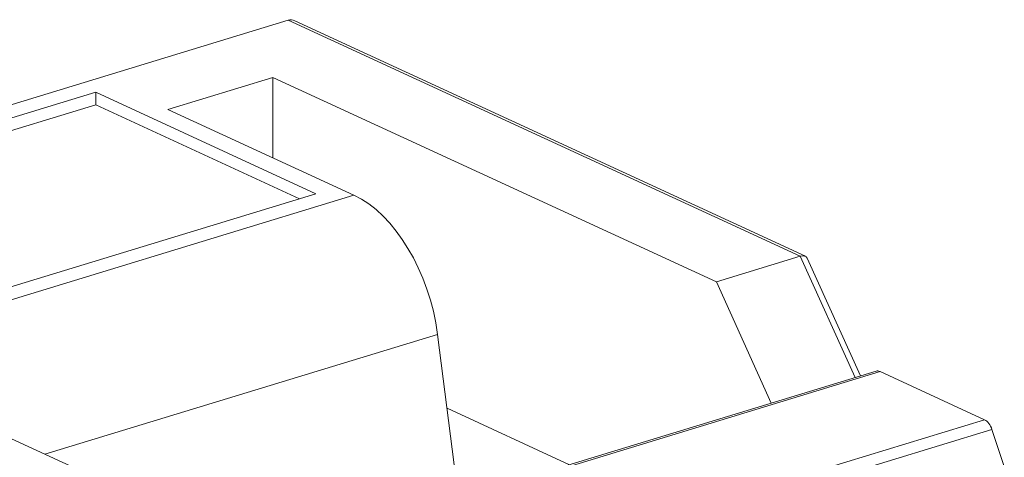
# Model space of a CAD drawing. Header units: inches. Extents: x -36 to 647, y 177 to 609.
# Tile 164 of 256: x 413.58 to 417.23, y 218 to 219.62. Entities that reach past the tile are written whole.
import ezdxf

# ---------------------------------------------------------------- set-up
doc = ezdxf.new("R2010")
doc.units = ezdxf.units.IN
doc.header["$MEASUREMENT"] = 0
doc.layers.add('1', color=7, linetype='Continuous')

# ---------------------------------------------------------------- blocks, each defined once
blk = doc.blocks.new('block 3343')
at = {"layer": '1', "color": 155, "lineweight": 18, "true_color": 0x4c7299}
blk.add_lwpolyline([(416.7513, 218.3239), (415.045, 217.8025)], dxfattribs=at)
blk = doc.blocks.new('block 3348')
at = {"layer": '1', "color": 155, "lineweight": 18, "true_color": 0x4c7299}
blk.add_lwpolyline([(416.6936, 218.3062), (416.4964, 218.7423)], dxfattribs=at)
blk = doc.blocks.new('block 3350')
at = {"layer": '1', "color": 155, "lineweight": 18, "true_color": 0x4c7299}
blk.add_lwpolyline([(416.4898, 218.7489), (414.6017, 219.6199)], dxfattribs=at)
blk = doc.blocks.new('block 4171')
at = {"layer": '1', "color": 155, "lineweight": 13, "true_color": 0x4c7299}
blk.add_lwpolyline([(416.766, 218.3224), (415.0596, 217.801)], dxfattribs=at)
blk = doc.blocks.new('block 4172')
at = {"layer": '1', "color": 155, "lineweight": 18, "true_color": 0x4c7299}
blk.add_lwpolyline([(416.766, 218.3224), (417.1528, 218.1439)], dxfattribs=at)
blk = doc.blocks.new('block 4173')
at = {"layer": '1', "color": 155, "lineweight": 13, "true_color": 0x4c7299}
blk.add_lwpolyline([(416.5711, 217.9662), (417.1528, 218.1439)], dxfattribs=at)
blk = doc.blocks.new('block 4182')
at = {"layer": '1', "color": 155, "lineweight": 13, "true_color": 0x4c7299}
blk.add_lwpolyline([(417.1801, 218.1082), (416.5984, 217.9304)], dxfattribs=at)
blk = doc.blocks.new('block 4190')
at = {"layer": '1', "color": 155, "lineweight": 18, "true_color": 0x4c7299}
blk.add_lwpolyline([(417.1801, 218.1082), (417.2257, 217.9713)], dxfattribs=at)
blk = doc.blocks.new('block 4199')
at = {"layer": '1', "color": 155, "lineweight": 13, "true_color": 0x4c7299}
blk.add_lwpolyline([(416.674, 218.3002), (416.4712, 218.7488)], dxfattribs=at)
blk = doc.blocks.new('block 4202')
at = {"layer": '1', "color": 155, "lineweight": 18, "true_color": 0x4c7299}
blk.add_lwpolyline([(416.1609, 218.654), (416.4712, 218.7488)], dxfattribs=at)
blk = doc.blocks.new('block 4203')
at = {"layer": '1', "color": 155, "lineweight": 18, "true_color": 0x4c7299}
blk.add_lwpolyline([(416.1609, 218.654), (416.3638, 218.2054)], dxfattribs=at)
blk = doc.blocks.new('block 4207')
at = {"layer": '1', "color": 155, "lineweight": 13, "true_color": 0x4c7299}
blk.add_lwpolyline([(416.4712, 218.7488), (414.5775, 219.6223)], dxfattribs=at)
blk = doc.blocks.new('block 4208')
at = {"layer": '1', "color": 155, "lineweight": 13, "true_color": 0x4c7299}
blk.add_lwpolyline([(415.1295, 218.4599), (413.6764, 218.0159)], dxfattribs=at)
blk = doc.blocks.new('block 4225')
at = {"layer": '1', "color": 155, "lineweight": 18, "true_color": 0x4c7299}
blk.add_lwpolyline([(413.865, 219.3562), (412.4689, 218.9297)], dxfattribs=at)
blk = doc.blocks.new('block 4227')
at = {"layer": '1', "color": 155, "lineweight": 18, "true_color": 0x4c7299}
blk.add_lwpolyline([(413.2833, 218.554), (414.6794, 218.9806)], dxfattribs=at)
blk = doc.blocks.new('block 4228')
at = {"layer": '1', "color": 155, "lineweight": 18, "true_color": 0x4c7299}
blk.add_lwpolyline([(414.6794, 218.9806), (413.865, 219.3562)], dxfattribs=at)
blk = doc.blocks.new('block 4230')
at = {"layer": '1', "color": 155, "lineweight": 18, "true_color": 0x4c7299}
blk.add_lwpolyline([(411.6302, 218.7218), (414.5775, 219.6223)], dxfattribs=at)
blk = doc.blocks.new('block 4231')
at = {"layer": '1', "color": 155, "lineweight": 18, "true_color": 0x4c7299}
blk.add_lwpolyline([(414.5198, 219.4111), (414.132, 219.2926)], dxfattribs=at)
blk = doc.blocks.new('block 4232')
at = {"layer": '1', "color": 155, "lineweight": 13, "true_color": 0x4c7299}
blk.add_lwpolyline([(413.2688, 218.5012), (414.82, 218.9752)], dxfattribs=at)
blk = doc.blocks.new('block 4233')
at = {"layer": '1', "color": 155, "lineweight": 18, "true_color": 0x4c7299}
blk.add_lwpolyline([(416.1609, 218.654), (414.5198, 219.4111)], dxfattribs=at)
blk = doc.blocks.new('block 4234')
at = {"layer": '1', "color": 155, "lineweight": 18, "true_color": 0x4c7299}
blk.add_lwpolyline([(414.132, 219.2926), (414.82, 218.9752)], dxfattribs=at)
blk = doc.blocks.new('block 4236')
at = {"layer": '1', "color": 155, "lineweight": 18, "true_color": 0x4c7299}
blk.add_lwpolyline([(412.1929, 218.7002), (413.8341, 217.9431)], dxfattribs=at)
blk = doc.blocks.new('block 4254')
at = {"layer": '1', "color": 155, "lineweight": 18, "true_color": 0x4c7299}
blk.add_lwpolyline([(415.205, 217.8707), (415.1295, 218.4599)], dxfattribs=at)
blk = doc.blocks.new('block 5604')
at = {"layer": '1', "color": 155, "lineweight": 18, "true_color": 0x4c7299}
blk.add_lwpolyline([(414.5198, 219.1137), (414.5198, 219.4111)], dxfattribs=at)
blk = doc.blocks.new('block 5607')
at = {"layer": '1', "color": 155, "lineweight": 18, "true_color": 0x4c7299}
blk.add_lwpolyline([(413.865, 219.3099), (413.865, 219.3562)], dxfattribs=at)
blk = doc.blocks.new('block 5608')
at = {"layer": '1', "color": 155, "lineweight": 18, "true_color": 0x4c7299}
blk.add_lwpolyline([(413.865, 219.3099), (412.5294, 218.9018)], dxfattribs=at)
blk = doc.blocks.new('block 5609')
at = {"layer": '1', "color": 155, "lineweight": 18, "true_color": 0x4c7299}
blk.add_lwpolyline([(414.6189, 218.9621), (413.865, 219.3099)], dxfattribs=at)
blk = doc.blocks.new('block 5635')
at = {"layer": '1', "color": 155, "lineweight": 18, "true_color": 0x4c7299}
blk.add_lwpolyline([(415.618, 217.9776), (415.1646, 218.1868)], dxfattribs=at)
blk = doc.blocks.new('block 6495')
at = {"layer": '1', "color": 155, "lineweight": 18, "true_color": 0x4c7299}
blk.add_open_spline([(417.1801, 218.1082), (417.1745, 218.1251), (417.1641, 218.1387), (417.1528, 218.1439)], degree=3, dxfattribs=at)
blk = doc.blocks.new('block 6504')
at = {"layer": '1', "color": 155, "lineweight": 18, "true_color": 0x4c7299}
blk.add_open_spline([(416.766, 218.3224), (416.7609, 218.3247), (416.7559, 218.3252), (416.7513, 218.3239)], degree=3, dxfattribs=at)
blk = doc.blocks.new('block 6507')
at = {"layer": '1', "color": 155, "lineweight": 18, "true_color": 0x4c7299}
blk.add_open_spline([(416.4964, 218.7423), (416.4928, 218.7501), (416.4835, 218.7526), (416.4712, 218.7488)], degree=3, dxfattribs=at)
blk = doc.blocks.new('block 6513')
at = {"layer": '1', "color": 155, "lineweight": 18, "true_color": 0x4c7299}
blk.add_open_spline([(414.6017, 219.6199), (414.5933, 219.6238), (414.5849, 219.6246), (414.5775, 219.6223)], degree=3, dxfattribs=at)
blk = doc.blocks.new('block 6514')
at = {"layer": '1', "color": 155, "lineweight": 18, "true_color": 0x4c7299}
blk.add_open_spline([(415.1295, 218.4599), (415.1, 218.6901), (414.9705, 218.9058), (414.82, 218.9752)], degree=3, dxfattribs=at)

msp = doc.modelspace()

# ---------------------------------------------------------------- block references
at = {"layer": '1'}
for name in ['block 4230', 'block 6513', 'block 4207', 'block 3350', 'block 4231', 'block 4233', 'block 5604', 'block 4225', 'block 4228', 'block 5607', 'block 5608', 'block 5609', 'block 4234', 'block 4227', 'block 4232', 'block 6514', 'block 4202', 'block 6507', 'block 4199', 'block 3348', 'block 4236', 'block 4203', 'block 4208', 'block 4254', 'block 6504', 'block 3343', 'block 4171', 'block 4172', 'block 5635', 'block 4173', 'block 6495', 'block 4182', 'block 4190']:
    msp.add_blockref(name, (0, 0), dxfattribs=at)

doc.saveas('drawing.dxf')
